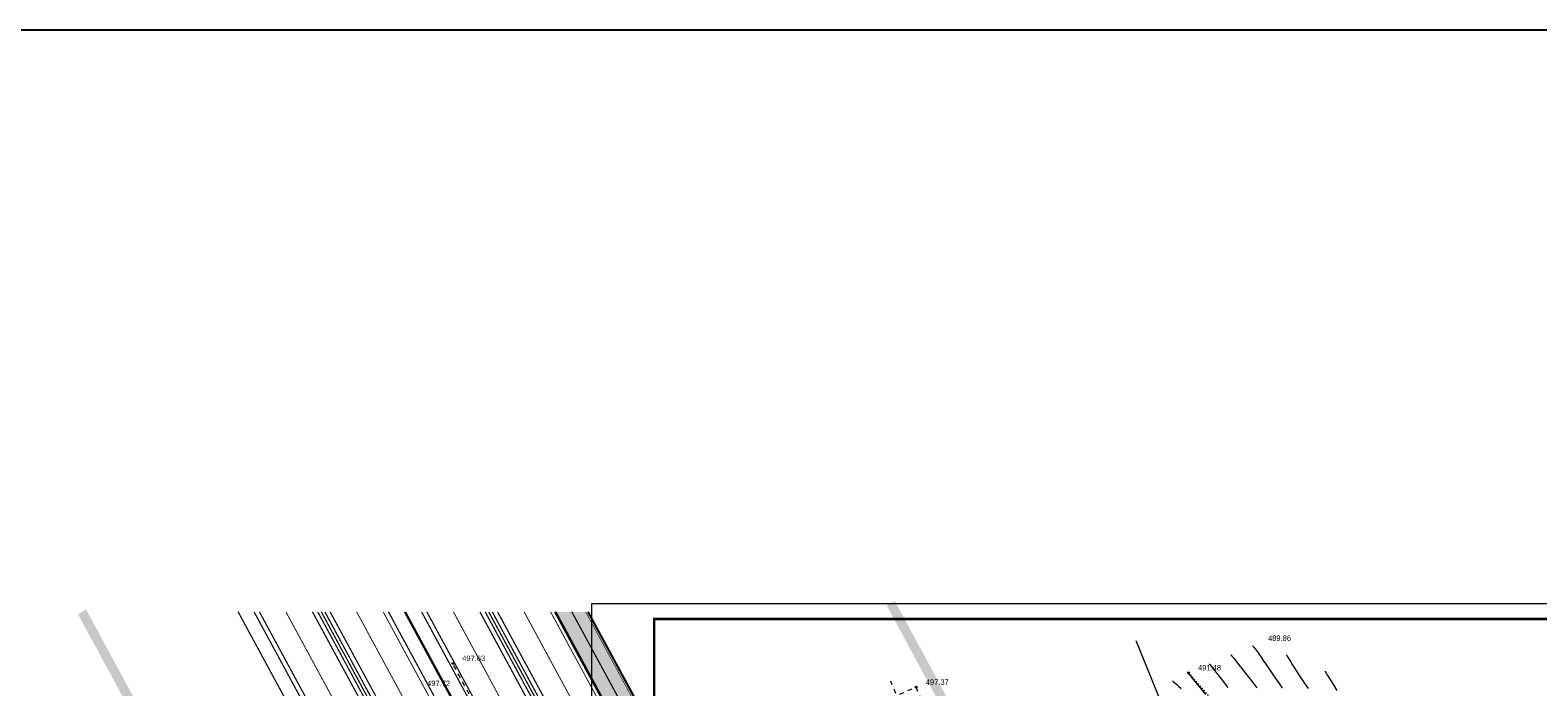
# Model space of a CAD drawing. Extents: x -516234 to 73329, y -4499813 to 47259.
# Tile 29 of 141: x 29340 to 29582, y 37053 to 37159. Entities that reach past the tile are written whole.
import ezdxf

# ---------------------------------------------------------------- set-up
doc = ezdxf.new("R2010")
doc.units = 0
doc.header["$LTSCALE"] = 0.5
doc.header["$MEASUREMENT"] = 0
doc.header["$PDMODE"] = 32
doc.header["$PDSIZE"] = 0.3
for name, pattern in [('DASHED', [0.75, 0.5, -0.25]), ('Д_ТРОТ_ТРУБА', [3, 1.5, -1.5]), ('РА_КОНТУРЫ', [1.5, 0, -1.5])]:
    doc.linetypes.add(name, pattern=pattern)
for name, color, linetype in [('(002) Рамка', 7, 'Continuous'), ('(004) Точки рельефа', 7, 'Continuous'), ('(007) Здания', 7, 'Continuous'), ('(019) Связь', 3, 'ИК_КАБ_СВЯЗИ'), ('(025) Дорога', 7, 'Continuous'), ('(031) Горизонтали', 42, 'Continuous'), ('(037) Контуры', 7, 'Continuous'), ('7_газон', 7, 'Continuous'), ('STOYANKA', 7, 'Continuous'), ('орто', 7, 'Continuous')]:
    doc.layers.add(name, color=color, linetype=linetype)
doc.layers.add('(032) Горизонтали утолщенные', color=32, linetype='Continuous', lineweight=30)
doc.layers.add('.', color=7, linetype='Continuous', lineweight=15)
doc.styles.add('D-431', font='d431.ttf')
doc.styles.get("Standard").update_dxf_attribs({"font": 'times.ttf'})
doc.linetypes.add('ИК_КАБ_СВЯЗИ', pattern='A,4,["o",Standard,S=0.5,R=0,X=0,Y=-0.125],4,-2', length=10)

# ---------------------------------------------------------------- blocks, each defined once
blk = doc.blocks.new('9633')
at = {"layer": '(031) Горизонтали', "color": 42, "linetype": 'Continuous', "lineweight": 0}
for points in [[(28563, 37057.04), (28563.09, 37056.92), (28563.29, 37056.66), (28563.66, 37056.2), (28564.24, 37055.46), (28565.07, 37054.41), (28565.98, 37053.25)], [(28566.47, 37058.5), (28566.54, 37058.41), (28566.68, 37058.22), (28566.92, 37057.93), (28567.26, 37057.51), (28567.72, 37056.94), (28568.23, 37056.3), (28568.78, 37055.61), (28569.37, 37054.87), (28569.99, 37054.05), (28570.64, 37053.18)], [(28575.37, 37058.5), (28575.41, 37058.44), (28575.48, 37058.31), (28575.61, 37058.11), (28575.79, 37057.82), (28576.04, 37057.4), (28576.33, 37056.94), (28576.65, 37056.44), (28577, 37055.89), (28577.3, 37055.43), (28577.73, 37054.79), (28578.27, 37054), (28578.89, 37053.09)], [(28559.56, 37055.58), (28559.57, 37055.57), (28559.61, 37055.54), (28559.63, 37055.51), (28559.85, 37055.25), (28560.43, 37054.53), (28561.3, 37053.46), (28562.37, 37052.14)], [(28581.56, 37055.91), (28581.63, 37055.8), (28581.78, 37055.56), (28582.03, 37055.15), (28582.42, 37054.52), (28582.96, 37053.65), (28583.53, 37052.73)]]:
    blk.add_lwpolyline(points, dxfattribs=at)
at = {"layer": '(004) Точки рельефа', "lineweight": 0, "style": 'D-431'}
for s, p in [('489.86', (28572.44, 37060.73)), ('497.63', (28442.88, 37057.49)), ('491.48', (28561.19, 37055.98)), ('497.72', (28437.23, 37053.46)), ('497.37', (28517.42, 37053.66))]:
    blk.add_text(s, height=0.875, dxfattribs=at).set_placement(p)

msp = doc.modelspace()

# ---------------------------------------------------------------- hatches: boundary and pattern name
at = {"layer": '7_газон', "lineweight": 0, "true_color": 0x5c5c5c, "transparency": 33554687}
h = msp.add_hatch(color=251, dxfattribs=at)
h.dxf.hatch_style = 1
edge = h.paths.add_edge_path(flags=16)
edge.add_line((29676.97, 36922.96), (29652.77, 36909.93))
edge.add_arc((29654.2, 36907.29), 3, 118.3099, 208.3099)
edge.add_line((29651.55, 36905.86), (29669.69, 36872.2))
edge.add_arc((29672.33, 36873.62), 3, 208.3099, 298.278)
edge.add_line((29673.75, 36870.98), (29697.07, 36883.52))
edge.add_arc((29695.17, 36887.05), 4, 298.278, 388.3063)
edge.add_line((29698.7, 36888.94), (29681.03, 36921.74))
edge.add_arc((29678.39, 36920.32), 3, 28.3063, 118.3099)
edge = h.paths.add_edge_path(flags=16)
edge.add_arc((29582.99, 36967.9), 30, 100.3549, 118.3099)
edge.add_line((29568.76, 36994.31), (29528.13, 36972.43))
edge.add_arc((29529.55, 36969.79), 3, 118.3099, 225.9761)
edge.add_arc((29494.81, 36933.83), 47, 28.3099, 45.9761, ccw=False)
edge.add_line((29536.18, 36956.12), (29686.14, 36677.75))
edge.add_arc((29688.78, 36679.17), 3, 208.3099, 354.8617)
edge.add_line((29691.77, 36678.9), (29699.51, 36764.98))
edge.add_arc((29669.63, 36767.67), 30, 354.8617, 388.3099)
edge.add_line((29696.04, 36781.9), (29580.77, 36995.88))
edge.add_arc((29578.13, 36994.46), 3, 28.3099, 100.3549)
edge = h.paths.add_edge_path()
edge.add_line((29429.45, 37065.4), (29443.22, 37039.99))
edge.add_line((29443.22, 37039.99), (29467.01, 36995.82))
edge.add_arc((29480.21, 37002.94), 15, 208.3099, 253.3099)
edge.add_line((29475.91, 36988.57), (29508.3, 36978.85))
edge.add_arc((29494.81, 36933.83), 47, 63.2849, 73.3099, ccw=False)
edge.add_arc((29520.43, 36984.75), 10, 243.2849, 298.3099)
edge.add_line((29525.17, 36975.95), (29566.62, 36998.27))
edge.add_arc((29582.99, 36967.9), 34.5, 90.7023, 118.3099, ccw=False)
edge.add_line((29582.56, 37002.4), (29601.16, 37002.63))
edge.add_arc((29600.79, 37032.62), 30, 270.7023, 298.3364)
edge.add_line((29615.03, 37006.22), (29627.4, 37012.88))
edge.add_arc((29631.43, 37005.4), 8.5, 28.3063, 118.3364, ccw=False)
edge.add_line((29638.91, 37009.43), (29702.66, 36891.08))
edge.add_arc((29695.17, 36887.05), 8.5, -61.722, 28.3063, ccw=False)
edge.add_line((29699.2, 36879.56), (29664.33, 36860.8))
edge.add_arc((29666.7, 36856.4), 5, 118.278, 208.3099)
edge.add_line((29662.3, 36854.03), (29700, 36784.03))
edge.add_arc((29669.63, 36767.67), 34.5, -5.1383, 28.3099, ccw=False)
edge.add_line((29703.99, 36764.58), (29695.15, 36666.26))
edge.add_arc((29710.09, 36664.91), 15, 174.8617, 208.3099)
edge.add_line((29696.88, 36657.8), (29738.11, 36581.26))
edge.add_arc((29696.73, 36558.98), 47, -16.6901, 28.3099, ccw=False)
edge.add_line((29741.75, 36545.48), (29732.04, 36513.08))
edge.add_arc((29746.4, 36508.77), 15, 163.3099, 208.3099)
edge.add_line((29733.2, 36501.66), (29762.26, 36447.71))
edge.add_line((29762.26, 36447.71), (29788.32, 36389.84))
edge.add_line((29788.32, 36389.84), (29723.73, 36509.75))
edge.add_line((29723.73, 36509.75), (29735.04, 36547.49))
edge.add_arc((29696.73, 36558.98), 40, 343.3099, 388.3099)
edge.add_line((29731.95, 36577.95), (29530.02, 36952.8))
edge.add_arc((29494.81, 36933.83), 40, 28.3099, 73.3099)
edge.add_line((29506.29, 36972.15), (29468.54, 36983.47))
edge.add_line((29468.54, 36983.47), (29424.23, 37065.4))
edge = h.paths.add_edge_path(flags=16)
edge.add_line((29653.97, 36965.66), (29629.77, 36952.63))
edge.add_arc((29631.2, 36949.99), 3, 118.3099, 208.3099)
edge.add_line((29628.55, 36948.56), (29646.57, 36915.11))
edge.add_arc((29649.22, 36916.53), 3, 208.3099, 298.3099)
edge.add_line((29650.64, 36913.89), (29674.83, 36926.92))
edge.add_arc((29673.41, 36929.56), 3, 298.3099, 388.3063)
edge.add_line((29676.05, 36930.99), (29658.03, 36964.44))
edge.add_arc((29655.39, 36963.02), 3, 28.3063, 118.3099)
edge = h.paths.add_edge_path(flags=16)
edge.add_line((29653.05, 36973.69), (29634.95, 37007.3))
edge.add_arc((29631.43, 37005.4), 4, 28.3063, 118.3364)
edge.add_line((29629.53, 37008.92), (29617.17, 37002.26))
edge.add_arc((29600.79, 37032.62), 34.5, 278.9598, 298.3364, ccw=False)
edge.add_arc((29606.63, 36995.58), 3, 98.9598, 208.3099)
edge.add_line((29603.99, 36994.16), (29623.57, 36957.81))
edge.add_arc((29626.22, 36959.23), 3, 208.3099, 298.3099)
edge.add_line((29627.64, 36956.59), (29651.84, 36969.62))
edge.add_arc((29650.41, 36972.26), 3, 298.3099, 388.3063)

# ---------------------------------------------------------------- linework, layer by layer
at = {"layer": '(002) Рамка', "lineweight": 0}
msp.add_lwpolyline([(29430.12, 37066.75), (29850.62, 37066.75), (29850.62, 36769.75), (29430.12, 36769.75)], close=True, dxfattribs=at)
at = {"layer": '(004) Точки рельефа', "color": 0, "linetype": 'ByBlock', "lineweight": 0}
for p in [(29407.74, 37057.12), (29526.04, 37055.62), (29482.27, 37053.29)]:
    msp.add_point(p, dxfattribs=at)
at = {"layer": '(007) Здания', "color": 1}
msp.add_lwpolyline([(34408.18, 37158.9), (28678.35, 37158.9), (28678.35, 36628.78), (34408.18, 36628.78)], close=True, dxfattribs=at)
at = {"layer": '(019) Связь', "lineweight": 0, "flags": 128}
msp.add_lwpolyline([(29845.77, 36411.94), (29832.7, 36428.04), (29805.6, 36468.11), (29530.63, 36998.12), (29534.26, 37019.9), (29517.61, 37060.72)], dxfattribs=at)
at = {"layer": '(025) Дорога', "linetype": 'Д_ТРОТ_ТРУБА', "lineweight": 0, "flags": 128}
msp.add_lwpolyline([(29461.94, 36932.02), (29477.77, 36926.78), (29454.38, 36970.33), (29444.26, 36988.94), (29435.35, 37005.56), (29426.37, 37022.32), (29418.82, 37036.32), (29407.74, 37057.12)], dxfattribs=at)
msp.add_lwpolyline([(29466.99, 37026.91, -0.085737), (29470.77, 37033.27), (29486.97, 37041.62), (29482.27, 37053.29), (29479.16, 37051.94), (29478.16, 37054.25)], format="xyb", dxfattribs=at)
at = {"layer": '(032) Горизонтали утолщенные', "color": 32, "linetype": 'Continuous', "lineweight": 0}
for points in [[(29536.33, 37059.96), (29536.36, 37059.92), (29536.43, 37059.84), (29536.54, 37059.7), (29536.71, 37059.49), (29536.96, 37059.17), (29537.24, 37058.81), (29537.43, 37058.53), (29537.71, 37058.12), (29538.07, 37057.6), (29538.5, 37056.97), (29538.98, 37056.27), (29539.49, 37055.51), (29540.04, 37054.71), (29540.6, 37053.89), (29541.12, 37053.12)], [(29523.5, 37054.29), (29523.55, 37054.25), (29523.66, 37054.15), (29523.84, 37053.99), (29524.1, 37053.76), (29524.46, 37053.44), (29524.86, 37053.07)]]:
    msp.add_lwpolyline(points, dxfattribs=at)
at = {"layer": '(037) Контуры', "linetype": 'РА_КОНТУРЫ', "lineweight": 0, "ltscale": 0.5, "flags": 128}
msp.add_lwpolyline([(29526.04, 37055.62), (29536.68, 37043.45), (29549.14, 37037.23), (29553.57, 37036.75), (29570.55, 37037.85), (29586.31, 37041.51), (29599.89, 37049.98), (29614.75, 37057.61), (29639.18, 37059.55), (29675.92, 37064.39), (29691.73, 37072.16), (29711.51, 37079.81), (29709.6, 37093.89)], dxfattribs=at)
at = {"layer": '.', "color": 253, "true_color": 0xa8a8a8, "const_width": 0.2}
for points in [[(29373.24, 37065.4), (29401.77, 37012.73)], [(29713.21, 36484.12), (29422.45, 37023.9), (29399.97, 37065.4)], [(29400.17, 37065.4), (29420.29, 37028.25), (29713.46, 36483.99)], [(29775.29, 36418.77), (29440.97, 37039.42), (29426.89, 37065.4)]]:
    msp.add_lwpolyline(points, dxfattribs=at)
for points in [[(29731.95, 36577.95), (29530.02, 36952.8, 0.198912), (29506.29, 36972.15), (29468.54, 36983.47), (29424.23, 37065.4)], [(29429.45, 37065.4), (29443.22, 37039.99), (29467.01, 36995.82, 0.198912), (29475.91, 36988.57), (29508.3, 36978.85, -0.04377), (29515.94, 36975.82, 0.244814), (29525.17, 36975.95), (29566.62, 36998.27, -0.121047), (29582.56, 37002.4), (29601.16, 37002.63, 0.121164), (29615.03, 37006.22), (29627.4, 37012.88, -0.414367), (29638.91, 37009.43), (29702.66, 36891.08, -0.414358), (29699.2, 36879.56), (29664.33, 36860.8, 0.414376), (29662.3, 36854.03), (29700, 36784.03, -0.14699), (29703.99, 36764.58), (29695.15, 36666.26, 0.14699)]]:
    msp.add_lwpolyline(points, format="xyb")
at = {"lineweight": 0, "const_width": 0.4}
msp.add_lwpolyline([(29440.12, 37064.25), (29848.12, 37064.25), (29848.12, 36772.25), (29440.12, 36772.25)], close=True, dxfattribs=at)
at = {"layer": 'STOYANKA', "color": 7, "linetype": 'DASHED', "ltscale": 10, "true_color": 0xffffff, "const_width": 0.15}
for points in [[(29666.24, 36535.99), (29407.71, 37015.94), (29380.92, 37065.4)], [(29540.63, 36790.27), (29416.51, 37020.69), (29392.29, 37065.4)]]:
    msp.add_lwpolyline(points, dxfattribs=at)
at = {"layer": 'STOYANKA', "color": 7, "linetype": 'DASHED', "ltscale": 0.15, "true_color": 0xffffff, "const_width": 0.15}
msp.add_lwpolyline([(29451.9, 36962.9), (29419.81, 37022.47), (29396.56, 37065.4)], dxfattribs=at)
msp.add_lwpolyline([(29451.9, 36962.9), (29419.81, 37022.47), (29396.56, 37065.4)], dxfattribs=at)
at = {"layer": 'STOYANKA', "color": 7, "linetype": 'DASHED', "ltscale": 10, "true_color": 0xffffff, "transparency": 33554687, "const_width": 0.15}
for points in [[(29696.59, 36529.55), (29426.23, 37031.46), (29407.85, 37065.4)], [(29708.73, 36528.09), (29435.03, 37036.21), (29419.22, 37065.4)]]:
    msp.add_lwpolyline(points, dxfattribs=at)
at = {"layer": 'STOYANKA', "color": 7, "linetype": 'DASHED', "ltscale": 0.15, "true_color": 0xffffff, "transparency": 33554687, "const_width": 0.15}
msp.add_lwpolyline([(29470.42, 36978.42), (29438.33, 37038), (29423.48, 37065.4)], dxfattribs=at)
msp.add_lwpolyline([(29470.42, 36978.42), (29438.33, 37038), (29423.48, 37065.4)], dxfattribs=at)
at = {"layer": 'STOYANKA', "color": 7, "lineweight": 50, "true_color": 0xffffff, "const_width": 0.1}
msp.add_lwpolyline([(29429.11, 37065.4), (29442.95, 37039.85), (29466.74, 36995.68, 0.198912), (29475.82, 36988.28), (29508.22, 36978.57, -0.04377), (29515.8, 36975.55, 0.244814), (29525.32, 36975.68), (29566.77, 36998.01, -0.121047), (29582.57, 37002.1), (29601.17, 37002.33, 0.121164), (29615.18, 37005.95), (29627.54, 37012.62, -0.414367), (29638.65, 37009.29), (29702.39, 36890.94, -0.414358), (29699.06, 36879.83), (29664.19, 36861.07, 0.414376), (29662.03, 36853.89), (29699.74, 36783.89, -0.14699), (29703.69, 36764.61), (29694.85, 36666.28, 0.14699)], format="xyb", dxfattribs=at)
at = {"layer": 'орто', "color": 1, "const_width": 1.5}
for points in [[(29380.04, 37006.51), (29348.14, 37065.4)], [(29782.92, 36501.07), (29481.22, 37061.16), (29478.19, 37066.75)]]:
    msp.add_lwpolyline(points, dxfattribs=at)
at = {"layer": 'орто', "const_width": 0.2}
for points in [[(29403.75, 37013.8), (29375.8, 37065.4)], [(29397.41, 37065.4), (29420.47, 37022.83), (29709.68, 36485.93)], [(29716.99, 36482.19), (29422.27, 37029.32), (29402.73, 37065.4)], [(29424.34, 37065.4), (29438.99, 37038.35), (29788.32, 36389.84)]]:
    msp.add_lwpolyline(points, dxfattribs=at)
at = {"layer": 'орто', "color": 40, "const_width": 0.2}
for points in [[(29404.41, 37014.16), (29376.66, 37065.4)], [(29616.24, 36636.72), (29411.01, 37017.72), (29385.19, 37065.4)], [(29617.39, 36637.23), (29412.11, 37018.31), (29386.61, 37065.4)], [(29413.21, 37018.91), (29388.03, 37065.4)], [(29658.89, 36591.63), (29422.93, 37029.68), (29403.58, 37065.4)], [(29429.53, 37033.24), (29412.11, 37065.4)], [(29452.81, 36992.66), (29430.63, 37033.84), (29413.53, 37065.4)], [(29689.97, 36555.01), (29431.73, 37034.43), (29414.95, 37065.4)]]:
    msp.add_lwpolyline(points, dxfattribs=at)
at = {"layer": 'орто', "color": 7, "true_color": 0xffffff, "const_width": 0.2}
for points in [[(29386.04, 37065.4), (29411.67, 37018.08), (29616.82, 36637.23)], [(29412.55, 37018.55), (29387.18, 37065.4)], [(29412.96, 37065.4), (29430.19, 37033.6)], [(29681.73, 36568.73), (29431.07, 37034.07), (29414.1, 37065.4)]]:
    msp.add_lwpolyline(points, dxfattribs=at)

# ---------------------------------------------------------------- block references
at = {"layer": '(007) Здания', "color": 18, "true_color": 0x000000}
msp.add_blockref('9633', (966.39, 0), dxfattribs=at)

doc.saveas('drawing.dxf')
